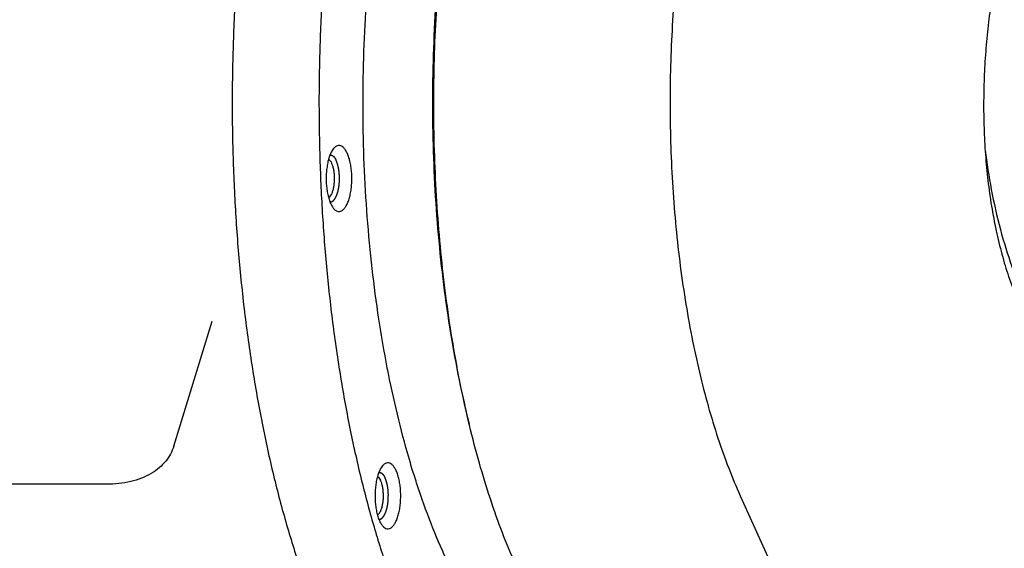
# Model space of a CAD drawing. Header units: millimetres. Extents: x 0 to 594, y 0 to 420.
# Tile 248 of 256: x 523.26 to 533.71, y 352.51 to 358.12. Entities that reach past the tile are written whole.
import ezdxf

# ---------------------------------------------------------------- set-up
doc = ezdxf.new("R2010")
doc.units = ezdxf.units.MM
doc.header["$LTSCALE"] = 32.67
doc.layers.get('0').update_dxf_attribs({"linetype": 'CONTINUOUS'})

msp = doc.modelspace()

# ---------------------------------------------------------------- linework, layer by layer
at = {"color": 7, "linetype": 'CONTINUOUS'}
for p, q in [((524.89786, 353.58929), (525.30808, 354.91676)), ((524.18647, 353.18725), (522.34866, 353.18725)), ((530.9116, 353.06389), (542.12232, 328.30545))]:
    msp.add_line(p, q, dxfattribs=at)
for points, knots in [([(528.43968, 364.73388), (528.43144, 364.73388), (528.33982, 364.7329), (528.16176, 364.70911), (527.91242, 364.61994), (527.66852, 364.47711), (527.43147, 364.28243), (527.20248, 364.03763), (526.98279, 363.74447), (526.77374, 363.40499), (526.57667, 363.02151), (526.39294, 362.59669), (526.22383, 362.1335), (526.07055, 361.63522), (525.93419, 361.10539), (525.81574, 360.54778), (525.71605, 359.96639), (525.63585, 359.36537), (525.57571, 358.74905), (525.53608, 358.12185), (525.51724, 357.48826), (525.51933, 356.85285), (525.54233, 356.22017), (525.58608, 355.59478), (525.65026, 354.98116), (525.7344, 354.38372), (525.83789, 353.80674), (525.95998, 353.25436), (526.0998, 352.73053), (526.25633, 352.23897), (526.42845, 351.7832), (526.55712, 351.49562), (526.6242, 351.35893)], [0, 0, 0, 0, 0.00168862, 0.01878444, 0.03660702, 0.05572122, 0.0765544, 0.09939459, 0.12441038, 0.15167523, 0.18118862, 0.21289224, 0.24668209, 0.2824174, 0.31992745, 0.35901694, 0.39947044, 0.4410562, 0.48352952, 0.52663595, 0.57011422, 0.61369911, 0.65712431, 0.70012516, 0.74244151, 0.78382061, 0.82402011, 0.86281122, 0.89998219, 0.93534226, 0.96872621, 1, 1, 1, 1]), ([(528.08366, 363.97887), (528.05328, 363.94094), (527.94755, 363.80292), (527.7765, 363.54473), (527.57965, 363.18856), (527.3949, 362.79207), (527.22349, 362.35789), (527.06655, 361.88892), (526.92516, 361.38831), (526.80027, 360.85946), (526.69274, 360.30593), (526.60331, 359.73149), (526.5326, 359.14004), (526.48108, 358.53561), (526.44912, 357.92231), (526.43694, 357.30432), (526.44461, 356.68585), (526.47208, 356.07111), (526.51917, 355.4643), (526.58555, 354.86954), (526.67077, 354.29088), (526.77424, 353.73225), (526.89525, 353.19746), (527.03297, 352.69012), (527.18646, 352.21366), (527.35467, 351.77131), (527.48001, 351.4919), (527.54526, 351.35893)], [0, 0, 0, 0, 0.01114611, 0.03986943, 0.07098302, 0.10444928, 0.14018007, 0.17804664, 0.21788716, 0.25951257, 0.30271134, 0.3472535, 0.39289416, 0.43937672, 0.4864359, 0.53380054, 0.58119646, 0.62834915, 0.67498653, 0.72084172, 0.76565589, 0.80918123, 0.85118406, 0.89144833, 0.92977947, 0.96600898, 1, 1, 1, 1]), ([(528.61628, 352.14225), (528.56529, 352.24616), (528.46691, 352.46353), (528.33333, 352.80629), (528.21005, 353.1737), (528.09777, 353.56369), (527.9971, 353.97412), (527.90861, 354.40271), (527.83279, 354.84708), (527.77008, 355.30475), (527.72082, 355.77318), (527.6853, 356.24976), (527.6637, 356.73182), (527.65615, 357.21668), (527.6627, 357.70164), (527.6833, 358.18399), (527.71785, 358.66104), (527.76614, 359.13013), (527.82791, 359.58864), (527.90281, 360.03404), (527.99042, 360.46382), (528.09024, 360.87561), (528.20172, 361.26713), (528.32424, 361.63619), (528.45711, 361.98077), (528.5996, 362.29897), (528.75094, 362.58906), (528.91032, 362.84945), (529.07691, 363.07876), (529.24988, 363.27575), (529.42845, 363.43931), (529.61182, 363.56848), (529.79919, 363.66227), (529.98961, 363.71973), (530.12103, 363.73362), (530.1871, 363.73388), (530.18971, 363.73388)], [0, 0, 0, 0, 0.02742995, 0.05650747, 0.0871452, 0.1192361, 0.15265665, 0.18726948, 0.22292561, 0.25946642, 0.29672547, 0.33453012, 0.3727032, 0.41106448, 0.44943219, 0.4876245, 0.52546104, 0.56276436, 0.59936146, 0.63508541, 0.66977698, 0.70328646, 0.73547558, 0.76621978, 0.79541076, 0.82295965, 0.84880087, 0.87289717, 0.89524612, 0.91588861, 0.93491962, 0.952501, 0.96887393, 0.98436587, 0.99938298, 1, 1, 1, 1]), ([(532.63775, 362.66836), (532.58755, 362.68843), (532.48158, 362.72118), (532.31488, 362.73964), (532.14381, 362.72345), (531.97439, 362.67249), (531.80787, 362.58759), (531.64526, 362.46978), (531.48724, 362.31997), (531.33463, 362.13921), (531.18812, 361.92852), (531.0486, 361.68924), (530.91678, 361.42266), (530.79352, 361.13053), (530.6795, 360.81444), (530.57546, 360.47648), (530.482, 360.11853), (530.39975, 359.74296), (530.32916, 359.35187), (530.2707, 358.94788), (530.22472, 358.53324), (530.19153, 358.11073), (530.1713, 357.68271), (530.16417, 357.25204), (530.17019, 356.82116), (530.18932, 356.39291), (530.22144, 355.96974), (530.26635, 355.55442), (530.32377, 355.14936), (530.39335, 354.75717), (530.47466, 354.38014), (530.56718, 354.02067), (530.67036, 353.68089), (530.78356, 353.36294), (530.86776, 353.16073), (530.9116, 353.06389)], [0, 0, 0, 0, 0.0148658, 0.03037917, 0.04586334, 0.06185598, 0.07879995, 0.09708619, 0.11695502, 0.13860796, 0.16210755, 0.18752405, 0.21480169, 0.24393066, 0.27477734, 0.3072815, 0.34125626, 0.3766074, 0.41311134, 0.45064971, 0.4889752, 0.527952, 0.56732037, 0.6069324, 0.64652644, 0.68594734, 0.72494164, 0.76335205, 0.80094296, 0.83756084, 0.87299758, 0.90711073, 0.93972971, 0.97073319, 1, 1, 1, 1]), ([(527.98536, 360.43841), (527.96968, 360.37027), (527.91859, 360.13821), (527.84246, 359.73463), (527.76639, 359.22219), (527.70795, 358.69468), (527.66756, 358.15608), (527.64555, 357.61048), (527.64208, 357.06203), (527.65718, 356.51488), (527.69073, 355.97318), (527.74248, 355.44105), (527.81202, 354.92252), (527.89883, 354.42152), (527.9769, 354.05934), (528.02457, 353.86446), (528.03349, 353.82879)], [0, 0, 0, 0, 0.03146959, 0.10695089, 0.18482511, 0.26461289, 0.3458123, 0.42790525, 0.5103636, 0.59265517, 0.67424962, 0.7546244, 0.83327081, 0.90970029, 0.98345103, 1, 1, 1, 1]), ([(534.69218, 360.37226), (534.68313, 360.37172), (534.63607, 360.36761), (534.55054, 360.34758), (534.44033, 360.295), (534.33429, 360.21755), (534.23269, 360.11627), (534.13576, 359.99214), (534.04379, 359.84617), (533.95718, 359.6795), (533.87635, 359.49341), (533.80178, 359.2893), (533.73395, 359.06874), (533.67339, 358.83336), (533.62063, 358.58494), (533.57622, 358.32539), (533.54071, 358.0567), (533.51465, 357.78102), (533.49856, 357.50056), (533.49289, 357.21764), (533.49806, 356.93465), (533.51438, 356.65397), (533.54208, 356.378), (533.58126, 356.10905), (533.63189, 355.84935), (533.69384, 355.60101), (533.76683, 355.36601), (533.85049, 355.14614), (533.94429, 354.94311), (534.0152, 354.81637), (534.05234, 354.75645)], [0, 0, 0, 0, 0.00442769, 0.0230589, 0.04262258, 0.06378176, 0.08700968, 0.11259747, 0.14068813, 0.17131282, 0.2044202, 0.23989781, 0.2775867, 0.31729117, 0.35878508, 0.40181609, 0.44610898, 0.49136893, 0.53728538, 0.58353712, 0.62979853, 0.67574679, 0.72106985, 0.76547397, 0.80869099, 0.85048395, 0.89065186, 0.92903285, 0.9655072, 1, 1, 1, 1]), ([(527.46331, 353.2403), (527.43385, 353.3326), (527.35922, 353.58074), (527.25247, 353.99579), (527.14829, 354.49216), (527.06178, 355.01052), (526.99363, 355.54671), (526.94441, 356.09643), (526.9145, 356.65528), (526.90415, 357.21878), (526.91345, 357.78239), (526.93976, 358.29212), (526.96633, 358.61308), (526.97928, 358.74744)], [0, 0, 0, 0, 0.05224724, 0.13970388, 0.23103836, 0.32568673, 0.42304091, 0.5224585, 0.62327182, 0.72479648, 0.82633973, 0.92720856, 1, 1, 1, 1]), ([(526.59509, 356.75061), (526.59008, 356.74462), (526.57759, 356.72703), (526.56061, 356.69376), (526.54464, 356.64951), (526.53183, 356.59885), (526.52258, 356.54325), (526.51718, 356.48435), (526.51578, 356.42393), (526.51845, 356.36379), (526.52508, 356.30574), (526.53548, 356.25151), (526.54932, 356.20272), (526.56133, 356.17283), (526.56799, 356.15926)], [0, 0, 0, 0, 0.03816737, 0.10513386, 0.18216129, 0.26791819, 0.36052585, 0.4577454, 0.55711864, 0.65608987, 0.7521214, 0.84281004, 0.92601318, 1, 1, 1, 1]), ([(526.59507, 356.11625), (526.59951, 356.11092), (526.61061, 356.09936), (526.63103, 356.08592), (526.6568, 356.08159), (526.6821, 356.08972), (526.70517, 356.10847), (526.72614, 356.13648), (526.74482, 356.17308), (526.76079, 356.21733), (526.77359, 356.26799), (526.78284, 356.32359), (526.78825, 356.38249), (526.78964, 356.44291), (526.78698, 356.50305), (526.78035, 356.5611), (526.76995, 356.61533), (526.75611, 356.66412), (526.7441, 356.69401), (526.73744, 356.70759)], [0, 0, 0, 0, 0.02772116, 0.06389804, 0.09592016, 0.1287649, 0.16700641, 0.21315889, 0.2679418, 0.3309552, 0.40110987, 0.47686891, 0.55640077, 0.63769449, 0.71865934, 0.79721932, 0.87140848, 0.93947401, 1, 1, 1, 1]), ([(526.73744, 356.70759), (526.73171, 356.71926), (526.71979, 356.7401), (526.69818, 356.76527), (526.6744, 356.78092), (526.64863, 356.78525), (526.62332, 356.77712), (526.6064, 356.76336), (526.59748, 356.75348), (526.59509, 356.75061)], [0, 0, 0, 0, 0.20847088, 0.38270483, 0.52751502, 0.65569439, 0.78716657, 0.94024116, 1, 1, 1, 1]), ([(533.51081, 356.73561), (533.52795, 356.595), (533.57168, 356.3119), (533.66519, 355.89842), (533.78628, 355.50646), (533.9305, 355.15233), (534.04569, 354.93585), (534.10718, 354.83664)], [0, 0, 0, 0, 0.21197856, 0.42843306, 0.63393324, 0.82529756, 1, 1, 1, 1]), ([(526.54265, 356.63774), (526.54315, 356.63743), (526.54998, 356.63313), (526.56209, 356.6206), (526.57054, 356.60618), (526.5746, 356.59792)], [0, 0, 0, 0, 0.03401139, 0.46419469, 1, 1, 1, 1]), ([(526.54289, 356.22921), (526.5469, 356.23167), (526.55707, 356.24034), (526.57069, 356.25962), (526.58347, 356.28774), (526.59376, 356.32195), (526.60113, 356.36091), (526.60527, 356.40297), (526.60597, 356.44634), (526.60322, 356.48915), (526.59712, 356.52958), (526.58797, 356.56589), (526.57945, 356.58802), (526.5746, 356.59792)], [0, 0, 0, 0, 0.03613435, 0.10138014, 0.1809577, 0.2736117, 0.37668509, 0.48667618, 0.59959944, 0.71127742, 0.81761334, 0.91487131, 1, 1, 1, 1]), ([(526.56799, 356.15926), (526.57372, 356.14758), (526.58218, 356.13278), (526.59254, 356.11929), (526.59507, 356.11625)], [0, 0, 0, 0, 0.76716621, 1, 1, 1, 1]), ([(524.89786, 353.58929), (524.88915, 353.56109), (524.86583, 353.5053), (524.8143, 353.42797), (524.74541, 353.35775), (524.65906, 353.29683), (524.55663, 353.24776), (524.44105, 353.21243), (524.31618, 353.19159), (524.23014, 353.18725), (524.18647, 353.18725)], [0, 0, 0, 0, 0.10126177, 0.20596275, 0.31703215, 0.43685743, 0.56670021, 0.70508144, 0.85017449, 1, 1, 1, 1]), ([(527.11376, 353.38081), (527.10875, 353.37482), (527.09625, 353.35723), (527.07927, 353.32396), (527.0633, 353.27971), (527.0505, 353.22905), (527.04125, 353.17345), (527.03584, 353.11455), (527.03445, 353.05413), (527.03711, 352.99399), (527.04374, 352.93594), (527.05414, 352.88171), (527.06798, 352.83292), (527.08, 352.80303), (527.08666, 352.78946)], [0, 0, 0, 0, 0.03816737, 0.10513386, 0.18216129, 0.26791819, 0.36052585, 0.4577454, 0.55711864, 0.65608987, 0.7521214, 0.84281004, 0.92601318, 1, 1, 1, 1]), ([(527.2561, 353.33779), (527.25037, 353.34946), (527.23846, 353.3703), (527.21684, 353.39547), (527.19306, 353.41112), (527.16729, 353.41545), (527.14199, 353.40732), (527.12507, 353.39356), (527.11615, 353.38368), (527.11376, 353.38081)], [0, 0, 0, 0, 0.20847088, 0.38270483, 0.52751502, 0.65569439, 0.78716657, 0.94024116, 1, 1, 1, 1]), ([(527.06131, 353.26794), (527.06182, 353.26763), (527.06865, 353.26333), (527.08076, 353.2508), (527.08921, 353.23638), (527.09326, 353.22812)], [0, 0, 0, 0, 0.03401139, 0.46419469, 1, 1, 1, 1]), ([(527.11374, 352.74645), (527.11818, 352.74112), (527.12928, 352.72956), (527.14969, 352.71612), (527.17547, 352.71179), (527.20077, 352.71992), (527.22383, 352.73867), (527.2448, 352.76668), (527.26349, 352.80328), (527.27946, 352.84753), (527.29226, 352.89819), (527.30151, 352.95379), (527.30691, 353.01269), (527.30831, 353.07311), (527.30565, 353.13325), (527.29901, 353.1913), (527.28862, 353.24553), (527.27478, 353.29432), (527.26276, 353.32421), (527.2561, 353.33779)], [0, 0, 0, 0, 0.02772116, 0.06389804, 0.09592016, 0.1287649, 0.16700641, 0.21315889, 0.2679418, 0.3309552, 0.40110987, 0.47686891, 0.55640077, 0.63769449, 0.71865934, 0.79721932, 0.87140848, 0.93947401, 1, 1, 1, 1]), ([(527.83574, 352.29892), (527.77606, 352.42054), (527.66191, 352.67709), (527.54411, 352.99378), (527.48069, 353.18585), (527.46331, 353.2403)], [0, 0, 0, 0, 0.40114783, 0.83075956, 1, 1, 1, 1]), ([(527.06156, 352.85941), (527.06556, 352.86187), (527.07573, 352.87054), (527.08936, 352.88982), (527.10213, 352.91794), (527.11242, 352.95215), (527.1198, 352.99111), (527.12394, 353.03317), (527.12464, 353.07654), (527.12188, 353.11935), (527.11579, 353.15978), (527.10663, 353.19609), (527.09812, 353.21822), (527.09326, 353.22812)], [0, 0, 0, 0, 0.03613435, 0.10138014, 0.1809577, 0.2736117, 0.37668509, 0.48667618, 0.59959944, 0.71127742, 0.81761334, 0.91487131, 1, 1, 1, 1]), ([(527.08666, 352.78946), (527.09239, 352.77778), (527.10084, 352.76298), (527.1112, 352.74949), (527.11374, 352.74645)], [0, 0, 0, 0, 0.76716621, 1, 1, 1, 1])]:
    msp.add_open_spline(points, degree=3, knots=knots, dxfattribs=at)
at = {"color": 2, "linetype": 'CONTINUOUS'}
for points, knots in [([(526.55785, 356.68332, 44.07462), (526.55925, 356.68322, 44.07131), (526.56135, 356.68306, 44.06634), (526.5638, 356.68287, 44.06054), (526.56521, 356.68277, 44.05723), (526.56626, 356.68269, 44.05475), (526.56713, 356.68262, 44.05268), (526.56783, 356.68257, 44.05102), (526.56827, 356.68254, 44.04998), (526.56862, 356.68251, 44.04916), (526.56884, 356.68249, 44.04864), (526.56899, 356.68248, 44.04828), (526.56908, 356.68247, 44.04807), (526.56916, 356.68244, 44.04787), (526.56927, 356.6824, 44.04761), (526.56953, 356.6823, 44.04699), (526.56992, 356.68215, 44.04607), (526.57044, 356.68196, 44.04484), (526.57096, 356.68177, 44.04361), (526.57166, 356.68151, 44.04197), (526.57287, 356.68105, 44.0391), (526.5746, 356.68041, 44.035), (526.57634, 356.67976, 44.03091), (526.57755, 356.6793, 44.02804), (526.57824, 356.67905, 44.0264), (526.57876, 356.67885, 44.02517), (526.57928, 356.67866, 44.02394), (526.57967, 356.67851, 44.02302), (526.57993, 356.67841, 44.0224), (526.58004, 356.67837, 44.02214), (526.58013, 356.67834, 44.02194), (526.58021, 356.67829, 44.02173), (526.58037, 356.67818, 44.02137), (526.58058, 356.67803, 44.02086), (526.58093, 356.67779, 44.02003), (526.58137, 356.6775, 44.019), (526.58207, 356.67702, 44.01735), (526.58294, 356.67642, 44.01529), (526.58398, 356.6757, 44.01282), (526.58503, 356.67498, 44.01034), (526.58607, 356.67426, 44.00787), (526.58712, 356.67354, 44.0054), (526.58817, 356.67282, 44.00292), (526.58904, 356.67223, 44.00086), (526.58973, 356.67175, 43.99921), (526.59017, 356.67145, 43.99818), (526.59052, 356.67121, 43.99736), (526.59078, 356.67103, 43.99674), (526.591, 356.67088, 43.99623), (526.59115, 356.67077, 43.99586), (526.59124, 356.67071, 43.99566), (526.5913, 356.67067, 43.9955), (526.59136, 356.67061, 43.99536), (526.59145, 356.67052, 43.99517), (526.59159, 356.67038, 43.99483), (526.59179, 356.67017, 43.99435), (526.59204, 356.66992, 43.99377), (526.59236, 356.66959, 43.993), (526.59277, 356.66917, 43.99204), (526.59342, 356.66851, 43.9905), (526.59423, 356.66768, 43.98857), (526.59521, 356.66668, 43.98627), (526.59619, 356.66569, 43.98396), (526.59716, 356.66469, 43.98165), (526.59814, 356.66369, 43.97934), (526.59911, 356.66269, 43.97703), (526.59993, 356.66186, 43.9751), (526.60058, 356.6612, 43.97356), (526.60099, 356.66078, 43.9726), (526.60131, 356.66045, 43.97183), (526.60151, 356.66024, 43.97135), (526.60166, 356.6601, 43.97101), (526.60174, 356.66001, 43.97082), (526.60181, 356.6599, 43.97064), (526.60191, 356.65977, 43.97041), (526.60214, 356.65945, 43.96987), (526.60249, 356.65897, 43.96904), (526.60295, 356.65833, 43.96795), (526.60341, 356.65769, 43.96686), (526.60403, 356.65684, 43.9654), (526.60511, 356.65535, 43.96284), (526.60665, 356.65322, 43.9592), (526.6082, 356.65109, 43.95555), (526.60928, 356.6496, 43.95299), (526.60989, 356.64874, 43.95154), (526.61036, 356.64811, 43.95044), (526.61082, 356.64747, 43.94935), (526.61116, 356.64699, 43.94853), (526.6114, 356.64667, 43.94798), (526.61149, 356.64653, 43.94775), (526.61157, 356.64643, 43.94757), (526.61164, 356.6463, 43.94739), (526.61178, 356.64606, 43.94708), (526.61196, 356.64573, 43.94664), (526.61226, 356.64519, 43.94594), (526.61263, 356.64453, 43.94506), (526.61323, 356.64345, 43.94365), (526.61397, 356.64211, 43.94188), (526.61487, 356.64051, 43.93977), (526.61606, 356.63836, 43.93695), (526.61755, 356.63568, 43.93343), (526.61934, 356.63247, 43.9292), (526.62053, 356.63032, 43.92638), (526.62112, 356.62925, 43.92497)], [0, 0, 0, 0, 0.0625, 0.09375, 0.109375, 0.125, 0.140625, 0.1484375, 0.15625, 0.16015625, 0.1640625, 0.16601562, 0.16699219, 0.16796875, 0.16992188, 0.171875, 0.1796875, 0.1875, 0.1953125, 0.203125, 0.21875, 0.25, 0.28125, 0.296875, 0.3046875, 0.3125, 0.3203125, 0.328125, 0.33007812, 0.33203125, 0.33300781, 0.33398438, 0.3359375, 0.33984375, 0.34375, 0.3515625, 0.359375, 0.375, 0.390625, 0.40625, 0.421875, 0.4375, 0.453125, 0.46875, 0.4765625, 0.484375, 0.48828125, 0.4921875, 0.49609375, 0.49804688, 0.49902344, 0.5, 0.50097656, 0.50195312, 0.50390625, 0.5078125, 0.51171875, 0.515625, 0.5234375, 0.53125, 0.546875, 0.5625, 0.578125, 0.59375, 0.609375, 0.625, 0.640625, 0.6484375, 0.65625, 0.66015625, 0.6640625, 0.66601562, 0.66699219, 0.66796875, 0.66992188, 0.671875, 0.6796875, 0.6875, 0.6953125, 0.703125, 0.71875, 0.75, 0.78125, 0.796875, 0.8046875, 0.8125, 0.8203125, 0.828125, 0.83007812, 0.83203125, 0.83300781, 0.83398438, 0.8359375, 0.83984375, 0.84375, 0.8515625, 0.859375, 0.875, 0.890625, 0.90625, 0.9375, 0.96875, 1, 1, 1, 1]), ([(526.55799, 356.18351, 44.07429), (526.55924, 356.18376, 44.07134), (526.56173, 356.18424, 44.06544), (526.56485, 356.18485, 44.05807), (526.56735, 356.18534, 44.05216), (526.56922, 356.18571, 44.04774), (526.57109, 356.18608, 44.04331), (526.57265, 356.18638, 44.03963), (526.5739, 356.18663, 44.03668), (526.57483, 356.18681, 44.03446), (526.57561, 356.18696, 44.03262), (526.57623, 356.18708, 44.03115), (526.5767, 356.18717, 44.03004), (526.57709, 356.18725, 44.02912), (526.5774, 356.18731, 44.02838), (526.5776, 356.18735, 44.02792), (526.57775, 356.18738, 44.02755), (526.57785, 356.1874, 44.02732), (526.57793, 356.18741, 44.02713), (526.57799, 356.18745, 44.027), (526.57804, 356.18749, 44.02686), (526.57816, 356.18758, 44.02659), (526.57833, 356.18771, 44.02619), (526.57856, 356.18788, 44.02564), (526.57879, 356.18805, 44.0251), (526.57909, 356.18828, 44.02438), (526.57963, 356.18868, 44.02312), (526.58039, 356.18925, 44.02131), (526.58131, 356.18993, 44.01915), (526.58222, 356.19062, 44.01698), (526.58314, 356.19131, 44.01481), (526.58436, 356.19222, 44.01193), (526.58589, 356.19336, 44.00831), (526.58772, 356.19474, 44.00398), (526.58955, 356.19611, 43.99965), (526.59108, 356.19725, 43.99604), (526.5923, 356.19817, 43.99315), (526.59321, 356.19885, 43.99098), (526.59413, 356.19954, 43.98882), (526.59505, 356.20022, 43.98665), (526.59581, 356.2008, 43.98485), (526.59634, 356.2012, 43.98358), (526.59665, 356.20143, 43.98286), (526.59688, 356.2016, 43.98232), (526.59711, 356.20177, 43.98178), (526.59728, 356.2019, 43.98137), (526.59739, 356.20198, 43.9811), (526.59745, 356.20202, 43.98097), (526.59751, 356.20207, 43.98083), (526.59757, 356.20217, 43.98067), (526.59766, 356.20229, 43.98047), (526.5978, 356.20248, 43.98014), (526.59797, 356.20272, 43.97973), (526.59825, 356.2031, 43.97908), (526.59859, 356.20357, 43.97827), (526.599, 356.20414, 43.97729), (526.59956, 356.2049, 43.97599), (526.60024, 356.20584, 43.97435), (526.60107, 356.20698, 43.9724), (526.60217, 356.2085, 43.96979), (526.60355, 356.21039, 43.96653), (526.60521, 356.21267, 43.96262), (526.60686, 356.21494, 43.9587), (526.60852, 356.21721, 43.95479), (526.60989, 356.21911, 43.95153), (526.611, 356.22063, 43.94892), (526.61182, 356.22176, 43.94697), (526.61265, 356.2229, 43.94501), (526.61334, 356.22385, 43.94338), (526.61389, 356.2246, 43.94208), (526.61424, 356.22508, 43.94126), (526.61451, 356.22546, 43.94061), (526.61472, 356.22574, 43.94012), (526.61489, 356.22598, 43.93971), (526.61501, 356.22614, 43.93943), (526.61508, 356.22624, 43.93926), (526.61513, 356.2263, 43.93914), (526.61518, 356.22641, 43.93903), (526.61524, 356.22654, 43.93889), (526.61535, 356.22677, 43.93864), (526.6155, 356.2271, 43.93828), (526.61568, 356.22749, 43.93785), (526.61592, 356.22802, 43.93727), (526.61623, 356.22868, 43.93655), (526.61671, 356.22973, 43.9354), (526.61732, 356.23104, 43.93396), (526.61805, 356.23262, 43.93223), (526.61878, 356.23419, 43.93051), (526.61976, 356.2363, 43.9282), (526.62097, 356.23892, 43.92532), (526.62243, 356.24208, 43.92187), (526.62389, 356.24523, 43.91842), (526.62536, 356.24838, 43.91496), (526.62657, 356.25101, 43.91208), (526.62755, 356.25312, 43.90978), (526.62828, 356.25469, 43.90805), (526.62888, 356.25601, 43.90661), (526.62937, 356.25706, 43.90546), (526.62974, 356.25785, 43.9046), (526.63004, 356.2585, 43.90388), (526.63028, 356.25903, 43.9033), (526.63044, 356.25936, 43.90295), (526.63056, 356.25962, 43.90266), (526.63063, 356.25979, 43.90248), (526.6307, 356.25991, 43.90233), (526.63073, 356.26003, 43.90224), (526.63077, 356.26015, 43.90215), (526.63084, 356.26039, 43.90198), (526.63095, 356.26075, 43.90172), (526.6311, 356.26124, 43.90137), (526.63125, 356.26172, 43.90103), (526.63144, 356.26236, 43.90056), (526.63179, 356.26349, 43.89975), (526.63227, 356.2651, 43.8986), (526.63286, 356.26703, 43.89721), (526.63345, 356.26896, 43.89582), (526.63403, 356.2709, 43.89444), (526.63482, 356.27347, 43.89259), (526.63579, 356.27669, 43.89027), (526.63697, 356.28056, 43.8875), (526.63814, 356.28442, 43.88472), (526.63912, 356.28764, 43.88241), (526.6399, 356.29022, 43.88056), (526.64049, 356.29215, 43.87917), (526.64107, 356.29408, 43.87779), (526.64166, 356.29601, 43.8764), (526.64215, 356.29762, 43.87524), (526.64249, 356.29875, 43.87443), (526.64269, 356.2994, 43.87397), (526.64283, 356.29988, 43.87363), (526.64298, 356.30036, 43.87328), (526.64309, 356.30072, 43.87302), (526.64316, 356.30097, 43.87285), (526.6432, 356.30109, 43.87276), (526.64323, 356.30121, 43.87268), (526.64327, 356.30139, 43.8726), (526.64331, 356.30162, 43.8725), (526.64338, 356.30198, 43.87234), (526.64346, 356.30243, 43.87213), (526.6436, 356.30315, 43.87181), (526.64377, 356.30405, 43.8714), (526.64398, 356.30514, 43.87091), (526.64425, 356.30658, 43.87027), (526.6446, 356.30838, 43.86945), (526.64501, 356.31055, 43.86848), (526.64556, 356.31343, 43.86718), (526.64624, 356.31704, 43.86556), (526.64707, 356.32137, 43.86361), (526.64789, 356.3257, 43.86166), (526.64871, 356.33003, 43.85971), (526.6494, 356.33364, 43.85809), (526.64995, 356.33652, 43.85679), (526.65036, 356.33869, 43.85582), (526.65077, 356.34085, 43.85484), (526.65112, 356.34266, 43.85403), (526.65139, 356.3441, 43.85338), (526.65156, 356.345, 43.85297), (526.6517, 356.34572, 43.85265), (526.6518, 356.34626, 43.85241), (526.65189, 356.34671, 43.8522), (526.65195, 356.34703, 43.85206), (526.65198, 356.34721, 43.85198), (526.65201, 356.34734, 43.85191), (526.65202, 356.3475, 43.85189), (526.65204, 356.34769, 43.85184), (526.65208, 356.34804, 43.85176), (526.65213, 356.34853, 43.85164), (526.65218, 356.34913, 43.85151), (526.65226, 356.34992, 43.85132), (526.65236, 356.35091, 43.85109), (526.65251, 356.35249, 43.85073), (526.65271, 356.35447, 43.85027), (526.65294, 356.35685, 43.84971), (526.65317, 356.35922, 43.84916), (526.65349, 356.36239, 43.84843), (526.65387, 356.36635, 43.84751), (526.65434, 356.3711, 43.84641), (526.65481, 356.37585, 43.8453), (526.65527, 356.38061, 43.8442), (526.65566, 356.38456, 43.84328), (526.65597, 356.38773, 43.84255), (526.6562, 356.39011, 43.842), (526.6564, 356.39209, 43.84154), (526.65655, 356.39367, 43.84117), (526.65667, 356.39486, 43.8409), (526.65677, 356.39585, 43.84067), (526.65685, 356.39664, 43.84048), (526.65689, 356.39714, 43.84037), (526.65693, 356.39753, 43.84027), (526.65696, 356.39778, 43.84022), (526.65698, 356.39798, 43.84017), (526.65698, 356.39813, 43.84016), (526.65698, 356.39828, 43.84015), (526.65699, 356.39859, 43.84014), (526.657, 356.39905, 43.84013), (526.657, 356.39966, 43.8401), (526.65701, 356.40027, 43.84008), (526.65703, 356.40109, 43.84005), (526.65705, 356.40252, 43.84001), (526.65708, 356.40456, 43.83994), (526.65711, 356.407, 43.83985), (526.65715, 356.40945, 43.83977), (526.65718, 356.4119, 43.83968), (526.65723, 356.41516, 43.83957), (526.65729, 356.41924, 43.83943), (526.65736, 356.42414, 43.83926), (526.65743, 356.42904, 43.83909), (526.65749, 356.43312, 43.83895), (526.65754, 356.43638, 43.83884), (526.65757, 356.43883, 43.83876), (526.65761, 356.44128, 43.83867), (526.65765, 356.44373, 43.83859), (526.65768, 356.44577, 43.83852), (526.6577, 356.44719, 43.83847), (526.65771, 356.44801, 43.83844), (526.65772, 356.44862, 43.83842), (526.65773, 356.44923, 43.8384), (526.65773, 356.44969, 43.83838), (526.65774, 356.45, 43.83837), (526.65774, 356.45015, 43.83837), (526.65774, 356.4503, 43.83837), (526.65772, 356.4505, 43.83841), (526.65771, 356.45075, 43.83844), (526.65768, 356.45114, 43.8385), (526.65765, 356.45164, 43.83858), (526.65759, 356.45243, 43.83871), (526.65753, 356.45342, 43.83886), (526.65745, 356.45461, 43.83905), (526.65734, 356.45619, 43.8393), (526.65721, 356.45817, 43.83962), (526.65705, 356.46054, 43.83999), (526.65684, 356.46371, 43.8405), (526.65657, 356.46767, 43.84112), (526.65626, 356.47241, 43.84187), (526.65594, 356.47716, 43.84263), (526.65562, 356.48191, 43.84338), (526.65535, 356.48587, 43.84401), (526.65514, 356.48904, 43.84451), (526.65498, 356.49141, 43.84488), (526.65482, 356.49378, 43.84526), (526.65469, 356.49576, 43.84557), (526.65459, 356.49735, 43.84582), (526.65452, 356.49833, 43.84598), (526.65447, 356.49913, 43.84611), (526.65443, 356.49972, 43.8462), (526.65439, 356.50021, 43.84628), (526.65437, 356.50056, 43.84633), (526.65436, 356.50076, 43.84637), (526.65435, 356.50091, 43.84638), (526.65432, 356.50105, 43.84644), (526.6543, 356.50124, 43.84651), (526.65424, 356.50157, 43.84663), (526.65417, 356.50205, 43.84681), (526.65408, 356.50261, 43.84701), (526.65397, 356.50337, 43.84729), (526.65382, 356.50432, 43.84764), (526.65358, 356.50584, 43.84819), (526.65329, 356.50774, 43.84889), (526.65294, 356.51001, 43.84972), (526.65259, 356.51229, 43.85055), (526.65212, 356.51533, 43.85166), (526.65153, 356.51912, 43.85305), (526.65083, 356.52368, 43.85472), (526.65012, 356.52823, 43.85638), (526.64942, 356.53278, 43.85805), (526.64883, 356.53658, 43.85944), (526.64836, 356.53961, 43.86055), (526.64801, 356.54189, 43.86138), (526.64772, 356.54379, 43.86208), (526.64748, 356.54531, 43.86263), (526.6473, 356.54644, 43.86305), (526.64716, 356.54739, 43.86339), (526.64704, 356.54815, 43.86367), (526.64697, 356.54863, 43.86385), (526.64691, 356.54901, 43.86398), (526.64687, 356.54924, 43.86407), (526.64684, 356.54944, 43.86414), (526.64681, 356.54956, 43.86421), (526.64678, 356.54969, 43.86429), (526.64672, 356.54994, 43.86444), (526.64662, 356.55032, 43.86467), (526.64649, 356.55082, 43.86498), (526.64636, 356.55132, 43.86528), (526.64619, 356.55199, 43.86569), (526.64588, 356.55316, 43.86641), (526.64545, 356.55483, 43.86743), (526.64493, 356.55684, 43.86866), (526.64441, 356.55885, 43.86988), (526.6439, 356.56086, 43.87111), (526.6432, 356.56353, 43.87274), (526.64234, 356.56688, 43.87479), (526.6413, 356.57089, 43.87724), (526.64027, 356.57491, 43.8797), (526.6394, 356.57826, 43.88174), (526.63871, 356.58093, 43.88338), (526.63819, 356.58294, 43.8846), (526.63767, 356.58495, 43.88583), (526.63715, 356.58696, 43.88706), (526.63672, 356.58863, 43.88808), (526.63642, 356.5898, 43.88879), (526.63625, 356.59047, 43.8892), (526.63612, 356.59097, 43.88951), (526.63599, 356.59147, 43.88982), (526.63589, 356.59185, 43.89005), (526.63582, 356.5921, 43.8902), (526.63579, 356.59223, 43.89028), (526.63576, 356.59235, 43.89036), (526.6357, 356.59249, 43.8905), (526.63563, 356.59267, 43.89067), (526.63551, 356.59296, 43.89094), (526.63537, 356.59332, 43.89127), (526.63514, 356.5939, 43.89182), (526.63486, 356.59462, 43.89249), (526.63451, 356.59548, 43.8933), (526.63405, 356.59664, 43.89439), (526.63348, 356.59808, 43.89574), (526.6328, 356.59981, 43.89736), (526.63188, 356.60212, 43.89953), (526.63074, 356.60501, 43.90224), (526.62936, 356.60847, 43.90548), (526.62799, 356.61194, 43.90873), (526.62616, 356.61655, 43.91306), (526.62387, 356.62233, 43.91848), (526.62204, 356.62694, 43.92281), (526.62112, 356.62925, 43.92497)], [0, 0, 0, 0, 0.015625, 0.03125, 0.0390625, 0.046875, 0.0546875, 0.0625, 0.06640625, 0.0703125, 0.07421875, 0.07617188, 0.078125, 0.08007812, 0.08105469, 0.08203125, 0.08251953, 0.08300781, 0.08325195, 0.08349609, 0.08374023, 0.08398438, 0.08496094, 0.0859375, 0.08691406, 0.08789062, 0.08984375, 0.09375, 0.09765625, 0.1015625, 0.10546875, 0.109375, 0.1171875, 0.125, 0.1328125, 0.140625, 0.14453125, 0.1484375, 0.15234375, 0.15625, 0.16015625, 0.16210938, 0.16308594, 0.1640625, 0.16503906, 0.16601562, 0.16625977, 0.16650391, 0.16674805, 0.16699219, 0.16748047, 0.16796875, 0.16894531, 0.16992188, 0.171875, 0.17382812, 0.17578125, 0.1796875, 0.18359375, 0.1875, 0.1953125, 0.203125, 0.2109375, 0.21875, 0.2265625, 0.23046875, 0.234375, 0.23828125, 0.2421875, 0.24414062, 0.24609375, 0.24707031, 0.24804688, 0.24902344, 0.24951172, 0.24975586, 0.25, 0.25024414, 0.25048828, 0.25097656, 0.25195312, 0.25292969, 0.25390625, 0.25585938, 0.2578125, 0.26171875, 0.265625, 0.26953125, 0.2734375, 0.28125, 0.2890625, 0.296875, 0.3046875, 0.3125, 0.31640625, 0.3203125, 0.32421875, 0.32617188, 0.328125, 0.33007812, 0.33105469, 0.33203125, 0.33251953, 0.33300781, 0.33325195, 0.33349609, 0.33374023, 0.33398438, 0.33496094, 0.3359375, 0.33691406, 0.33789062, 0.33984375, 0.34375, 0.34765625, 0.3515625, 0.35546875, 0.359375, 0.3671875, 0.375, 0.3828125, 0.390625, 0.39453125, 0.3984375, 0.40234375, 0.40625, 0.41015625, 0.41210938, 0.41308594, 0.4140625, 0.41503906, 0.41601562, 0.41625977, 0.41650391, 0.41674805, 0.41699219, 0.41748047, 0.41796875, 0.41894531, 0.41992188, 0.421875, 0.42382812, 0.42578125, 0.4296875, 0.43359375, 0.4375, 0.4453125, 0.453125, 0.4609375, 0.46875, 0.4765625, 0.48046875, 0.484375, 0.48828125, 0.4921875, 0.49414062, 0.49609375, 0.49707031, 0.49804688, 0.49902344, 0.49951172, 0.49975586, 0.5, 0.50024414, 0.50048828, 0.50097656, 0.50195312, 0.50292969, 0.50390625, 0.50585938, 0.5078125, 0.51171875, 0.515625, 0.51953125, 0.5234375, 0.53125, 0.5390625, 0.546875, 0.5546875, 0.5625, 0.56640625, 0.5703125, 0.57421875, 0.57617188, 0.578125, 0.58007812, 0.58105469, 0.58203125, 0.58251953, 0.58300781, 0.58325195, 0.58349609, 0.58374023, 0.58398438, 0.58496094, 0.5859375, 0.58691406, 0.58789062, 0.58984375, 0.59375, 0.59765625, 0.6015625, 0.60546875, 0.609375, 0.6171875, 0.625, 0.6328125, 0.640625, 0.64453125, 0.6484375, 0.65234375, 0.65625, 0.66015625, 0.66210938, 0.66308594, 0.6640625, 0.66503906, 0.66601562, 0.66625977, 0.66650391, 0.66674805, 0.66699219, 0.66748047, 0.66796875, 0.66894531, 0.66992188, 0.671875, 0.67382812, 0.67578125, 0.6796875, 0.68359375, 0.6875, 0.6953125, 0.703125, 0.7109375, 0.71875, 0.7265625, 0.73046875, 0.734375, 0.73828125, 0.7421875, 0.74414062, 0.74609375, 0.74707031, 0.74804688, 0.74902344, 0.74951172, 0.74975586, 0.75, 0.75024414, 0.75048828, 0.75097656, 0.75195312, 0.75292969, 0.75390625, 0.75585938, 0.7578125, 0.76171875, 0.765625, 0.76953125, 0.7734375, 0.78125, 0.7890625, 0.796875, 0.8046875, 0.8125, 0.81640625, 0.8203125, 0.82421875, 0.82617188, 0.828125, 0.83007812, 0.83105469, 0.83203125, 0.83251953, 0.83300781, 0.83325195, 0.83349609, 0.83374023, 0.83398438, 0.83496094, 0.8359375, 0.83691406, 0.83789062, 0.83984375, 0.84375, 0.84765625, 0.8515625, 0.85546875, 0.859375, 0.8671875, 0.875, 0.8828125, 0.890625, 0.89453125, 0.8984375, 0.90234375, 0.90625, 0.91015625, 0.91210938, 0.91308594, 0.9140625, 0.91503906, 0.91601562, 0.91625977, 0.91650391, 0.91674805, 0.91699219, 0.91748047, 0.91796875, 0.91894531, 0.91992188, 0.921875, 0.92382812, 0.92578125, 0.9296875, 0.93359375, 0.9375, 0.9453125, 0.953125, 0.9609375, 0.96875, 0.984375, 1, 1, 1, 1]), ([(527.07652, 353.31352, 42.84786), (527.07792, 353.31342, 42.84455), (527.08002, 353.31326, 42.83958), (527.08247, 353.31307, 42.83378), (527.08387, 353.31297, 42.83047), (527.08492, 353.31289, 42.82799), (527.0858, 353.31282, 42.82592), (527.0865, 353.31277, 42.82426), (527.08693, 353.31274, 42.82322), (527.08728, 353.31271, 42.8224), (527.0875, 353.31269, 42.82188), (527.08766, 353.31268, 42.82152), (527.08774, 353.31267, 42.82131), (527.08783, 353.31263, 42.8211), (527.08794, 353.3126, 42.82085), (527.0882, 353.3125, 42.82023), (527.08859, 353.31235, 42.81931), (527.08911, 353.31216, 42.81808), (527.08963, 353.31197, 42.81685), (527.09032, 353.31171, 42.81521), (527.09154, 353.31125, 42.81234), (527.09327, 353.31061, 42.80824), (527.095, 353.30996, 42.80415), (527.09621, 353.3095, 42.80128), (527.09691, 353.30925, 42.79964), (527.09743, 353.30905, 42.79841), (527.09795, 353.30886, 42.79718), (527.09834, 353.30871, 42.79625), (527.0986, 353.30861, 42.79564), (527.09871, 353.30857, 42.79538), (527.09879, 353.30854, 42.79518), (527.09888, 353.30849, 42.79497), (527.09903, 353.30838, 42.79461), (527.09925, 353.30823, 42.7941), (527.0996, 353.30799, 42.79327), (527.10003, 353.30769, 42.79224), (527.10073, 353.30722, 42.79059), (527.1016, 353.30662, 42.78853), (527.10265, 353.3059, 42.78606), (527.10369, 353.30518, 42.78358), (527.10474, 353.30446, 42.78111), (527.10579, 353.30374, 42.77864), (527.10683, 353.30302, 42.77616), (527.1077, 353.30243, 42.7741), (527.1084, 353.30195, 42.77245), (527.10884, 353.30165, 42.77142), (527.10918, 353.30141, 42.7706), (527.10945, 353.30123, 42.76998), (527.10966, 353.30108, 42.76946), (527.10982, 353.30097, 42.7691), (527.1099, 353.30091, 42.7689), (527.10997, 353.30087, 42.76874), (527.11003, 353.30081, 42.7686), (527.11011, 353.30072, 42.76841), (527.11025, 353.30058, 42.76807), (527.11046, 353.30037, 42.76759), (527.1107, 353.30012, 42.76701), (527.11103, 353.29979, 42.76624), (527.11143, 353.29937, 42.76528), (527.11208, 353.29871, 42.76374), (527.1129, 353.29788, 42.76181), (527.11387, 353.29688, 42.7595), (527.11485, 353.29588, 42.7572), (527.11583, 353.29489, 42.75489), (527.1168, 353.29389, 42.75258), (527.11778, 353.29289, 42.75027), (527.11859, 353.29206, 42.74834), (527.11925, 353.2914, 42.7468), (527.11965, 353.29098, 42.74584), (527.11998, 353.29065, 42.74507), (527.12018, 353.29044, 42.74459), (527.12032, 353.2903, 42.74425), (527.1204, 353.29021, 42.74406), (527.12048, 353.2901, 42.74388), (527.12058, 353.28997, 42.74365), (527.12081, 353.28965, 42.74311), (527.12116, 353.28917, 42.74228), (527.12162, 353.28853, 42.74119), (527.12208, 353.28789, 42.7401), (527.1227, 353.28704, 42.73864), (527.12378, 353.28555, 42.73608), (527.12532, 353.28342, 42.73243), (527.12686, 353.28129, 42.72879), (527.12794, 353.2798, 42.72623), (527.12856, 353.27894, 42.72477), (527.12902, 353.27831, 42.72368), (527.12948, 353.27767, 42.72259), (527.12983, 353.27719, 42.72177), (527.13006, 353.27687, 42.72122), (527.13016, 353.27673, 42.72099), (527.13024, 353.27663, 42.72081), (527.13031, 353.2765, 42.72063), (527.13044, 353.27626, 42.72032), (527.13063, 353.27593, 42.71988), (527.13093, 353.27539, 42.71918), (527.1313, 353.27473, 42.7183), (527.13189, 353.27365, 42.71689), (527.13264, 353.27231, 42.71512), (527.13353, 353.27071, 42.71301), (527.13472, 353.26856, 42.71019), (527.13621, 353.26588, 42.70667), (527.138, 353.26267, 42.70244), (527.13919, 353.26052, 42.69962), (527.13979, 353.25945, 42.69821)], [0, 0, 0, 0, 0.0625, 0.09375, 0.109375, 0.125, 0.140625, 0.1484375, 0.15625, 0.16015625, 0.1640625, 0.16601562, 0.16699219, 0.16796875, 0.16992188, 0.171875, 0.1796875, 0.1875, 0.1953125, 0.203125, 0.21875, 0.25, 0.28125, 0.296875, 0.3046875, 0.3125, 0.3203125, 0.328125, 0.33007812, 0.33203125, 0.33300781, 0.33398438, 0.3359375, 0.33984375, 0.34375, 0.3515625, 0.359375, 0.375, 0.390625, 0.40625, 0.421875, 0.4375, 0.453125, 0.46875, 0.4765625, 0.484375, 0.48828125, 0.4921875, 0.49609375, 0.49804688, 0.49902344, 0.5, 0.50097656, 0.50195312, 0.50390625, 0.5078125, 0.51171875, 0.515625, 0.5234375, 0.53125, 0.546875, 0.5625, 0.578125, 0.59375, 0.609375, 0.625, 0.640625, 0.6484375, 0.65625, 0.66015625, 0.6640625, 0.66601562, 0.66699219, 0.66796875, 0.66992188, 0.671875, 0.6796875, 0.6875, 0.6953125, 0.703125, 0.71875, 0.75, 0.78125, 0.796875, 0.8046875, 0.8125, 0.8203125, 0.828125, 0.83007812, 0.83203125, 0.83300781, 0.83398438, 0.8359375, 0.83984375, 0.84375, 0.8515625, 0.859375, 0.875, 0.890625, 0.90625, 0.9375, 0.96875, 1, 1, 1, 1]), ([(527.07666, 352.81371, 42.84753), (527.07791, 352.81396, 42.84458), (527.0804, 352.81444, 42.83868), (527.08352, 352.81505, 42.8313), (527.08601, 352.81554, 42.8254), (527.08788, 352.81591, 42.82098), (527.08975, 352.81628, 42.81655), (527.09131, 352.81658, 42.81287), (527.09256, 352.81683, 42.80992), (527.0935, 352.81701, 42.8077), (527.09428, 352.81716, 42.80586), (527.0949, 352.81728, 42.80438), (527.09537, 352.81737, 42.80328), (527.09576, 352.81745, 42.80236), (527.09607, 352.81751, 42.80162), (527.09626, 352.81755, 42.80116), (527.09642, 352.81758, 42.80079), (527.09652, 352.8176, 42.80056), (527.0966, 352.81761, 42.80037), (527.09665, 352.81765, 42.80024), (527.09671, 352.81769, 42.8001), (527.09682, 352.81778, 42.79983), (527.097, 352.8179, 42.79943), (527.09723, 352.81808, 42.79888), (527.09745, 352.81825, 42.79834), (527.09776, 352.81848, 42.79762), (527.09829, 352.81888, 42.79636), (527.09906, 352.81945, 42.79455), (527.09997, 352.82013, 42.79239), (527.10089, 352.82082, 42.79022), (527.1018, 352.82151, 42.78805), (527.10303, 352.82242, 42.78516), (527.10455, 352.82356, 42.78155), (527.10638, 352.82494, 42.77722), (527.10822, 352.82631, 42.77289), (527.10974, 352.82745, 42.76928), (527.11096, 352.82837, 42.76639), (527.11188, 352.82905, 42.76422), (527.1128, 352.82974, 42.76206), (527.11371, 352.83042, 42.75989), (527.11447, 352.831, 42.75809), (527.11501, 352.8314, 42.75682), (527.11531, 352.83162, 42.7561), (527.11554, 352.8318, 42.75556), (527.11577, 352.83197, 42.75502), (527.11594, 352.8321, 42.75461), (527.11606, 352.83218, 42.75434), (527.11612, 352.83222, 42.7542), (527.11617, 352.83227, 42.75407), (527.11624, 352.83237, 42.75391), (527.11633, 352.83249, 42.75371), (527.11646, 352.83268, 42.75338), (527.11664, 352.83292, 42.75297), (527.11691, 352.8333, 42.75232), (527.11726, 352.83377, 42.75151), (527.11767, 352.83434, 42.75053), (527.11822, 352.8351, 42.74922), (527.11891, 352.83604, 42.74759), (527.11974, 352.83718, 42.74564), (527.12084, 352.8387, 42.74303), (527.12222, 352.84059, 42.73977), (527.12387, 352.84287, 42.73586), (527.12553, 352.84514, 42.73194), (527.12718, 352.84741, 42.72803), (527.12856, 352.84931, 42.72477), (527.12966, 352.85082, 42.72216), (527.13049, 352.85196, 42.72021), (527.13132, 352.8531, 42.71825), (527.13201, 352.85405, 42.71662), (527.13256, 352.8548, 42.71531), (527.1329, 352.85528, 42.7145), (527.13318, 352.85566, 42.71385), (527.13339, 352.85594, 42.71336), (527.13356, 352.85618, 42.71295), (527.13368, 352.85634, 42.71266), (527.13375, 352.85644, 42.7125), (527.1338, 352.8565, 42.71238), (527.13384, 352.85661, 42.71227), (527.13391, 352.85674, 42.71213), (527.13401, 352.85697, 42.71188), (527.13416, 352.8573, 42.71152), (527.13435, 352.85769, 42.71108), (527.13459, 352.85822, 42.71051), (527.13489, 352.85888, 42.70979), (527.13538, 352.85993, 42.70864), (527.13599, 352.86124, 42.7072), (527.13672, 352.86282, 42.70547), (527.13745, 352.86439, 42.70374), (527.13842, 352.8665, 42.70144), (527.13964, 352.86912, 42.69856), (527.1411, 352.87228, 42.69511), (527.14256, 352.87543, 42.69166), (527.14402, 352.87858, 42.6882), (527.14524, 352.88121, 42.68532), (527.14621, 352.88331, 42.68302), (527.14694, 352.88489, 42.68129), (527.14755, 352.88621, 42.67985), (527.14804, 352.88726, 42.6787), (527.1484, 352.88804, 42.67784), (527.14871, 352.8887, 42.67712), (527.14895, 352.88923, 42.67654), (527.1491, 352.88956, 42.67618), (527.14922, 352.88982, 42.6759), (527.1493, 352.88999, 42.67572), (527.14936, 352.89011, 42.67557), (527.1494, 352.89023, 42.67548), (527.14944, 352.89035, 42.67539), (527.14951, 352.89059, 42.67522), (527.14962, 352.89095, 42.67496), (527.14977, 352.89144, 42.67461), (527.14991, 352.89192, 42.67426), (527.15011, 352.89256, 42.6738), (527.15045, 352.89369, 42.67299), (527.15094, 352.8953, 42.67184), (527.15153, 352.89723, 42.67045), (527.15211, 352.89916, 42.66906), (527.1527, 352.9011, 42.66767), (527.15348, 352.90367, 42.66583), (527.15446, 352.90689, 42.66351), (527.15563, 352.91076, 42.66074), (527.15681, 352.91462, 42.65796), (527.15778, 352.91784, 42.65565), (527.15857, 352.92042, 42.6538), (527.15915, 352.92235, 42.65241), (527.15974, 352.92428, 42.65103), (527.16033, 352.92621, 42.64964), (527.16081, 352.92782, 42.64848), (527.16116, 352.92895, 42.64767), (527.16135, 352.9296, 42.64721), (527.1615, 352.93008, 42.64686), (527.16164, 352.93056, 42.64652), (527.16176, 352.93092, 42.64626), (527.16183, 352.93117, 42.64608), (527.16187, 352.93129, 42.646), (527.1619, 352.93141, 42.64592), (527.16193, 352.93159, 42.64584), (527.16198, 352.93182, 42.64574), (527.16204, 352.93218, 42.64558), (527.16213, 352.93263, 42.64537), (527.16227, 352.93335, 42.64505), (527.16244, 352.93425, 42.64464), (527.16264, 352.93533, 42.64415), (527.16292, 352.93678, 42.6435), (527.16326, 352.93858, 42.64269), (527.16367, 352.94075, 42.64172), (527.16422, 352.94363, 42.64042), (527.16491, 352.94724, 42.6388), (527.16573, 352.95157, 42.63685), (527.16656, 352.9559, 42.6349), (527.16738, 352.96023, 42.63295), (527.16807, 352.96384, 42.63133), (527.16862, 352.96672, 42.63003), (527.16903, 352.96889, 42.62906), (527.16944, 352.97105, 42.62808), (527.16978, 352.97286, 42.62727), (527.17006, 352.9743, 42.62662), (527.17023, 352.9752, 42.62621), (527.17037, 352.97592, 42.62589), (527.17047, 352.97646, 42.62565), (527.17055, 352.97691, 42.62544), (527.17062, 352.97723, 42.6253), (527.17065, 352.97741, 42.62522), (527.17068, 352.97754, 42.62515), (527.17069, 352.97769, 42.62513), (527.17071, 352.97789, 42.62508), (527.17074, 352.97824, 42.625), (527.17079, 352.97873, 42.62488), (527.17085, 352.97933, 42.62475), (527.17093, 352.98012, 42.62456), (527.17102, 352.98111, 42.62433), (527.17118, 352.98269, 42.62396), (527.17137, 352.98467, 42.62351), (527.17161, 352.98705, 42.62295), (527.17184, 352.98942, 42.6224), (527.17215, 352.99259, 42.62167), (527.17254, 352.99655, 42.62075), (527.17301, 353.0013, 42.61965), (527.17347, 353.00605, 42.61854), (527.17394, 353.0108, 42.61744), (527.17433, 353.01476, 42.61652), (527.17464, 353.01793, 42.61579), (527.17487, 353.02031, 42.61524), (527.17506, 353.02229, 42.61478), (527.17522, 353.02387, 42.61441), (527.17534, 353.02506, 42.61413), (527.17543, 353.02605, 42.6139), (527.17551, 353.02684, 42.61372), (527.17556, 353.02734, 42.61361), (527.1756, 353.02773, 42.61351), (527.17562, 353.02798, 42.61346), (527.17564, 353.02818, 42.61341), (527.17565, 353.02833, 42.61339), (527.17565, 353.02848, 42.61339), (527.17566, 353.02879, 42.61338), (527.17566, 353.02925, 42.61336), (527.17567, 353.02986, 42.61334), (527.17568, 353.03047, 42.61332), (527.17569, 353.03129, 42.61329), (527.17571, 353.03271, 42.61325), (527.17574, 353.03475, 42.61317), (527.17578, 353.0372, 42.61309), (527.17581, 353.03965, 42.61301), (527.17585, 353.0421, 42.61292), (527.1759, 353.04536, 42.61281), (527.17596, 353.04944, 42.61267), (527.17603, 353.05434, 42.6125), (527.1761, 353.05924, 42.61233), (527.17616, 353.06332, 42.61219), (527.1762, 353.06658, 42.61208), (527.17624, 353.06903, 42.612), (527.17628, 353.07148, 42.61191), (527.17631, 353.07393, 42.61183), (527.17634, 353.07597, 42.61176), (527.17636, 353.07739, 42.61171), (527.17637, 353.07821, 42.61168), (527.17638, 353.07882, 42.61166), (527.17639, 353.07943, 42.61164), (527.1764, 353.07989, 42.61162), (527.1764, 353.0802, 42.61161), (527.17641, 353.08035, 42.6116), (527.17641, 353.0805, 42.61161), (527.17639, 353.0807, 42.61164), (527.17637, 353.08095, 42.61168), (527.17635, 353.08134, 42.61174), (527.17631, 353.08184, 42.61182), (527.17626, 353.08263, 42.61195), (527.17619, 353.08362, 42.6121), (527.17612, 353.08481, 42.61229), (527.17601, 353.08639, 42.61254), (527.17588, 353.08837, 42.61286), (527.17572, 353.09074, 42.61323), (527.17551, 353.09391, 42.61373), (527.17524, 353.09787, 42.61436), (527.17492, 353.10261, 42.61511), (527.1746, 353.10736, 42.61587), (527.17429, 353.11211, 42.61662), (527.17402, 353.11607, 42.61725), (527.17381, 353.11923, 42.61775), (527.17365, 353.12161, 42.61812), (527.17349, 353.12398, 42.6185), (527.17336, 353.12596, 42.61881), (527.17325, 353.12754, 42.61906), (527.17319, 353.12853, 42.61922), (527.17313, 353.12933, 42.61935), (527.17309, 353.12992, 42.61944), (527.17306, 353.13041, 42.61952), (527.17304, 353.13076, 42.61957), (527.17302, 353.13096, 42.61961), (527.17302, 353.13111, 42.61962), (527.17299, 353.13125, 42.61968), (527.17296, 353.13144, 42.61975), (527.17291, 353.13177, 42.61987), (527.17284, 353.13224, 42.62004), (527.17275, 353.13281, 42.62025), (527.17263, 353.13357, 42.62053), (527.17249, 353.13452, 42.62088), (527.17225, 353.13604, 42.62143), (527.17196, 353.13794, 42.62213), (527.1716, 353.14021, 42.62296), (527.17125, 353.14249, 42.62379), (527.17078, 353.14553, 42.6249), (527.1702, 353.14932, 42.62629), (527.16949, 353.15388, 42.62796), (527.16879, 353.15843, 42.62962), (527.16808, 353.16298, 42.63129), (527.1675, 353.16678, 42.63268), (527.16703, 353.16981, 42.63379), (527.16667, 353.17209, 42.63462), (527.16638, 353.17399, 42.63531), (527.16615, 353.17551, 42.63587), (527.16597, 353.17664, 42.63629), (527.16582, 353.17759, 42.63663), (527.16571, 353.17835, 42.63691), (527.16563, 353.17883, 42.63709), (527.16557, 353.17921, 42.63722), (527.16554, 353.17944, 42.63731), (527.16551, 353.17964, 42.63738), (527.16548, 353.17976, 42.63745), (527.16545, 353.17989, 42.63753), (527.16538, 353.18014, 42.63768), (527.16528, 353.18052, 42.63791), (527.16516, 353.18102, 42.63821), (527.16503, 353.18152, 42.63852), (527.16485, 353.18219, 42.63893), (527.16455, 353.18336, 42.63965), (527.16412, 353.18503, 42.64067), (527.1636, 353.18704, 42.64189), (527.16308, 353.18905, 42.64312), (527.16256, 353.19106, 42.64435), (527.16187, 353.19373, 42.64598), (527.16101, 353.19708, 42.64803), (527.15997, 353.20109, 42.65048), (527.15893, 353.20511, 42.65294), (527.15807, 353.20846, 42.65498), (527.15738, 353.21113, 42.65662), (527.15686, 353.21314, 42.65784), (527.15634, 353.21515, 42.65907), (527.15582, 353.21715, 42.6603), (527.15539, 353.21883, 42.66132), (527.15508, 353.22, 42.66203), (527.15491, 353.22067, 42.66244), (527.15478, 353.22117, 42.66275), (527.15465, 353.22167, 42.66306), (527.15456, 353.22205, 42.66329), (527.15449, 353.2223, 42.66344), (527.15446, 353.22243, 42.66351), (527.15442, 353.22255, 42.6636), (527.15436, 353.22269, 42.66374), (527.15429, 353.22287, 42.6639), (527.15418, 353.22316, 42.66418), (527.15404, 353.22352, 42.66451), (527.15381, 353.2241, 42.66506), (527.15352, 353.22482, 42.66573), (527.15318, 353.22568, 42.66654), (527.15272, 353.22684, 42.66763), (527.15215, 353.22828, 42.66898), (527.15146, 353.23001, 42.6706), (527.15055, 353.23232, 42.67277), (527.1494, 353.23521, 42.67548), (527.14803, 353.23867, 42.67872), (527.14666, 353.24213, 42.68197), (527.14482, 353.24675, 42.6863), (527.14254, 353.25253, 42.69171), (527.14071, 353.25714, 42.69605), (527.13979, 353.25945, 42.69821)], [0, 0, 0, 0, 0.015625, 0.03125, 0.0390625, 0.046875, 0.0546875, 0.0625, 0.06640625, 0.0703125, 0.07421875, 0.07617188, 0.078125, 0.08007812, 0.08105469, 0.08203125, 0.08251953, 0.08300781, 0.08325195, 0.08349609, 0.08374023, 0.08398438, 0.08496094, 0.0859375, 0.08691406, 0.08789062, 0.08984375, 0.09375, 0.09765625, 0.1015625, 0.10546875, 0.109375, 0.1171875, 0.125, 0.1328125, 0.140625, 0.14453125, 0.1484375, 0.15234375, 0.15625, 0.16015625, 0.16210938, 0.16308594, 0.1640625, 0.16503906, 0.16601562, 0.16625977, 0.16650391, 0.16674805, 0.16699219, 0.16748047, 0.16796875, 0.16894531, 0.16992188, 0.171875, 0.17382812, 0.17578125, 0.1796875, 0.18359375, 0.1875, 0.1953125, 0.203125, 0.2109375, 0.21875, 0.2265625, 0.23046875, 0.234375, 0.23828125, 0.2421875, 0.24414062, 0.24609375, 0.24707031, 0.24804688, 0.24902344, 0.24951172, 0.24975586, 0.25, 0.25024414, 0.25048828, 0.25097656, 0.25195312, 0.25292969, 0.25390625, 0.25585938, 0.2578125, 0.26171875, 0.265625, 0.26953125, 0.2734375, 0.28125, 0.2890625, 0.296875, 0.3046875, 0.3125, 0.31640625, 0.3203125, 0.32421875, 0.32617188, 0.328125, 0.33007812, 0.33105469, 0.33203125, 0.33251953, 0.33300781, 0.33325195, 0.33349609, 0.33374023, 0.33398438, 0.33496094, 0.3359375, 0.33691406, 0.33789062, 0.33984375, 0.34375, 0.34765625, 0.3515625, 0.35546875, 0.359375, 0.3671875, 0.375, 0.3828125, 0.390625, 0.39453125, 0.3984375, 0.40234375, 0.40625, 0.41015625, 0.41210938, 0.41308594, 0.4140625, 0.41503906, 0.41601562, 0.41625977, 0.41650391, 0.41674805, 0.41699219, 0.41748047, 0.41796875, 0.41894531, 0.41992188, 0.421875, 0.42382812, 0.42578125, 0.4296875, 0.43359375, 0.4375, 0.4453125, 0.453125, 0.4609375, 0.46875, 0.4765625, 0.48046875, 0.484375, 0.48828125, 0.4921875, 0.49414062, 0.49609375, 0.49707031, 0.49804688, 0.49902344, 0.49951172, 0.49975586, 0.5, 0.50024414, 0.50048828, 0.50097656, 0.50195312, 0.50292969, 0.50390625, 0.50585938, 0.5078125, 0.51171875, 0.515625, 0.51953125, 0.5234375, 0.53125, 0.5390625, 0.546875, 0.5546875, 0.5625, 0.56640625, 0.5703125, 0.57421875, 0.57617188, 0.578125, 0.58007812, 0.58105469, 0.58203125, 0.58251953, 0.58300781, 0.58325195, 0.58349609, 0.58374023, 0.58398438, 0.58496094, 0.5859375, 0.58691406, 0.58789062, 0.58984375, 0.59375, 0.59765625, 0.6015625, 0.60546875, 0.609375, 0.6171875, 0.625, 0.6328125, 0.640625, 0.64453125, 0.6484375, 0.65234375, 0.65625, 0.66015625, 0.66210938, 0.66308594, 0.6640625, 0.66503906, 0.66601562, 0.66625977, 0.66650391, 0.66674805, 0.66699219, 0.66748047, 0.66796875, 0.66894531, 0.66992188, 0.671875, 0.67382812, 0.67578125, 0.6796875, 0.68359375, 0.6875, 0.6953125, 0.703125, 0.7109375, 0.71875, 0.7265625, 0.73046875, 0.734375, 0.73828125, 0.7421875, 0.74414062, 0.74609375, 0.74707031, 0.74804688, 0.74902344, 0.74951172, 0.74975586, 0.75, 0.75024414, 0.75048828, 0.75097656, 0.75195312, 0.75292969, 0.75390625, 0.75585938, 0.7578125, 0.76171875, 0.765625, 0.76953125, 0.7734375, 0.78125, 0.7890625, 0.796875, 0.8046875, 0.8125, 0.81640625, 0.8203125, 0.82421875, 0.82617188, 0.828125, 0.83007812, 0.83105469, 0.83203125, 0.83251953, 0.83300781, 0.83325195, 0.83349609, 0.83374023, 0.83398438, 0.83496094, 0.8359375, 0.83691406, 0.83789062, 0.83984375, 0.84375, 0.84765625, 0.8515625, 0.85546875, 0.859375, 0.8671875, 0.875, 0.8828125, 0.890625, 0.89453125, 0.8984375, 0.90234375, 0.90625, 0.91015625, 0.91210938, 0.91308594, 0.9140625, 0.91503906, 0.91601562, 0.91625977, 0.91650391, 0.91674805, 0.91699219, 0.91748047, 0.91796875, 0.91894531, 0.91992188, 0.921875, 0.92382812, 0.92578125, 0.9296875, 0.93359375, 0.9375, 0.9453125, 0.953125, 0.9609375, 0.96875, 0.984375, 1, 1, 1, 1])]:
    msp.add_open_spline(points, degree=3, knots=knots, dxfattribs=at)

doc.saveas('drawing.dxf')
